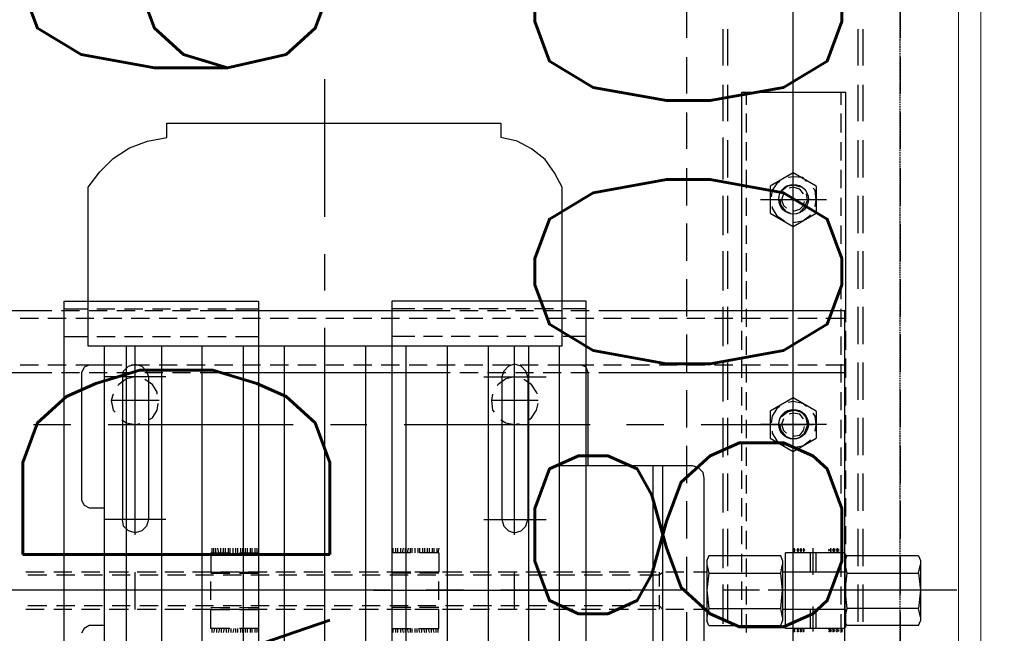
# Model space of a CAD drawing. Header units: millimetres. Extents: x -1574 to 74790, y -2818 to 13830.
# Tile 68 of 92: x 15117 to 15438, y 8076 to 8276. Entities that reach past the tile are written whole.
import ezdxf

# ---------------------------------------------------------------- set-up
doc = ezdxf.new("R2010")
doc.units = ezdxf.units.MM
doc.header["$MEASUREMENT"] = 0
doc.linetypes.add('DASHED', pattern=[0.75, 0.5, -0.25])
doc.layers.get('0').update_dxf_attribs({"lineweight": 5})
for name, color, linetype, lineweight, true_color in [('A-CEILING-01', 7, 'Continuous', 5, 0xd56ca8), ('A-CEILING-05', 7, 'Continuous', 5, 0x139b48), ('ACMV-FA-DUCT', 150, 'Continuous', 20, 0x007fff), ('RCP LAYOUT', 9, 'Continuous', 13, 0x808080)]:
    doc.layers.add(name, color=color, linetype=linetype, lineweight=lineweight, true_color=true_color)
doc.layers.add('ACMV-DUCT-THERMAL-EXT-INS', color=9, linetype='DASHED', true_color=0x808080)
doc.layers.add('ACMV-EQP-CHW', color=30, linetype='Continuous', true_color=0xff7f00)
doc.layers.add('ACMV-FA-DUCT-TEXT', color=7, linetype='Continuous')
doc.styles.get("Standard").update_dxf_attribs({"font": 'romans.shx'})

# ---------------------------------------------------------------- blocks, each defined once
blk = doc.blocks.new('XR-CP-DS')
at = {"layer": 'A-CEILING-01', "true_color": 0x808080}
h = blk.add_hatch(dxfattribs=at)
h.set_pattern_fill('ANSI37', color=8, scale=2000)
edge = h.paths.add_edge_path()
edge.add_line((17350, 13380), (12020, 13380))
edge.add_line((12020, 13380), (12020, 13280))
edge.add_line((12020, 13280), (11820, 13280))
edge.add_line((11820, 13280), (11820, 13380))
edge.add_line((11820, 13380), (6090, 13380))
edge.add_line((6090, 13380), (6090, 13280))
edge.add_line((6090, 13280), (5890, 13280))
edge.add_line((5890, 13280), (5890, 13380))
edge.add_line((5890, 13380), (350, 13380))
edge.add_line((350, 13380), (200, 13380))
edge.add_line((200, 13380), (200, 4520))
edge.add_line((200, 4520), (650, 4520))
edge.add_line((650, 4520), (650, 4220))
edge.add_line((650, 4220), (200, 4220))
edge.add_line((200, 4220), (200, 3270))
edge.add_line((200, 3270), (3945, 3270))
edge.add_line((3945, 3270), (3945, 3920))
edge.add_line((3945, 3920), (6135, 3920))
edge.add_line((6135, 3920), (6135, 3270))
edge.add_line((6135, 3270), (9805, 3270))
edge.add_line((9805, 3270), (9805, 3070))
edge.add_line((9805, 3070), (10125.7, 3070))
edge.add_line((10125.7, 3070), (10125.7, 3423))
edge.add_line((10125.7, 3423), (11242.06, 4539.36))
edge.add_line((11242.06, 4539.36), (10770.13, 5011.3))
edge.add_line((10770.13, 5011.3), (11904.42, 6145.58))
edge.add_line((11904.42, 6145.58), (14298.83, 8540))
edge.add_line((14298.83, 8540), (14450, 8540))
edge.add_line((14450, 8540), (14450, 9620))
edge.add_line((14450, 9620), (14450, 12330))
edge.add_arc((15200, 12330), 750, 90, 180, ccw=False)
edge.add_line((15200, 13080), (17350, 13080))
edge.add_line((17350, 13080), (17350, 13380))
h.paths.add_polyline_path([(5890.13, 11294.23), (6090.12, 11294.23), (6090.12, 11094.22), (5890.13, 11094.22)], flags=16)
h.paths.add_polyline_path([(5890.13, 9330), (6090.12, 9330), (6090.12, 9129.99), (5890.13, 9129.99)], flags=16)
h.paths.add_polyline_path([(5890, 8418.41), (6090, 8418.41), (6090, 8218.41), (5890, 8218.41)], flags=16)
h.paths.add_polyline_path([(5890, 6030), (6090, 6030), (6090, 5829.99), (5890, 5829.99)], flags=16)
h.paths.add_polyline_path([(11820, 8418.41), (12020, 8418.41), (12020, 8218.41), (11820, 8218.41)], flags=16)
h.paths.add_polyline_path([(11820, 9330), (12020, 9330), (12020, 9129.99), (11820, 9129.99)], flags=16)
h.paths.add_polyline_path([(11820.13, 11294.23), (12020.12, 11294.23), (12020.12, 11094.22), (11820.13, 11094.22)], flags=16)
at = {"layer": 'A-CEILING-05', "color": 8, "linetype": 'Continuous', "true_color": 0x808080}
blk.add_line((15430, 3520), (15430, 9520), dxfattribs=at)
blk = doc.blocks.new('A$C5c7590bd')
at = {"layer": 'ACMV-DUCT-THERMAL-EXT-INS'}
blk.add_lwpolyline([(-3336.23, 1998.53), (-3361.26, 2449.09), (-3360.29, 2696.28), (-3360.29, 2883.47, -0.413414), (-2441.32, 3802.46), (203.74, 3806.26), (203.77, 9539), (841.77, 9539), (841.74, 3168.31), (-2441.28, 3164.46, 0.414227), (-2722.29, 2883.46), (-2722.29, 2446.78), (-2747.32, 1995.8)], format="xyb", dxfattribs=at)
at = {"layer": 'ACMV-FA-DUCT'}
blk.add_lwpolyline([(222.77, 9520), (822.77, 9520), (822.74, 7543.72), (222.74, 7543.72)], close=True, dxfattribs=at)
at = {"layer": 'ACMV-FA-DUCT-TEXT', "insert": (51.43, 8320), "char_height": 100, "attachment_point": 5, "rotation": 90}
blk.add_mtext_dynamic_manual_height_columns('{\\Fromans|c0;MUAD 600x200\\P1800 CFM}', width=1738.5556, gutter_width=1, heights=[389.51], dxfattribs=at)
blk = doc.blocks.new('AHU-5 TR-CARRIER')
at = {"layer": 'ACMV-EQP-CHW'}
for points in [[(336.16, 469.3), (336.16, 417.22)], [(324.93, 456.83), (326.49, 457.45)], [(324.93, 456.83), (324.93, 433.44)], [(326.49, 457.45), (346.13, 457.45)], [(330.55, 456.83), (327.73, 457.45)], [(327.74, 432.82), (330.55, 433.44), (330.55, 456.83), (336.16, 457.45), (342.08, 456.83), (342.08, 433.44)], [(344.89, 457.45), (342.08, 456.83)], [(347.7, 456.83), (346.13, 457.45)], [(347.7, 456.83), (347.7, 433.44)], [(156.24, 450.9), (144.38, 450.9)], [(174.33, 450.9), (162.47, 450.9)], [(192.41, 450.9), (180.55, 450.9)], [(210.81, 450.9), (198.65, 450.9)], [(228.89, 450.9), (216.73, 450.9)], [(246.97, 450.9), (234.81, 450.9)], [(265.06, 450.9), (252.9, 450.9)], [(283.14, 450.9), (270.98, 450.9)], [(301.23, 450.9), (289.07, 450.9)], [(319.32, 450.9), (307.15, 450.9)], [(337.41, 450.9), (325.25, 450.9)], [(355.49, 450.9), (343.33, 450.9)], [(165.28, 438.74), (153.43, 438.74)], [(165.28, 437.18), (153.43, 437.18)], [(183.36, 438.74), (171.51, 438.74)], [(183.36, 437.18), (171.51, 437.18)], [(201.76, 438.74), (189.6, 438.74)], [(201.76, 437.18), (189.6, 437.18)], [(219.84, 438.74), (207.69, 438.74)], [(219.84, 437.18), (207.69, 437.18)], [(237.93, 438.74), (225.76, 438.74)], [(237.93, 437.18), (225.76, 437.18)], [(256.01, 438.74), (243.86, 438.74)], [(256.01, 437.18), (243.86, 437.18)], [(274.11, 438.74), (261.94, 438.74)], [(274.11, 437.18), (261.94, 437.18)], [(292.19, 438.74), (280.03, 438.74)], [(292.19, 437.18), (280.03, 437.18)], [(310.28, 438.74), (298.11, 438.74)], [(310.28, 437.18), (298.11, 437.18)], [(328.36, 438.74), (316.2, 438.74)], [(328.36, 437.18), (316.2, 437.18)], [(346.45, 438.74), (334.29, 438.74)], [(346.45, 437.18), (334.29, 437.18)], [(336.16, 436.56), (336.16, 407.87)], [(174.01, 433.13), (174.01, 399.13), (245.11, 399.13)], [(245.11, 433.13), (174.01, 433.13)], [(248.84, 433.13), (245.1, 433.13)], [(245.11, 432.82), (245.11, 360.16)], [(427.52, 352.68), (427.52, 360.16), (427.52, 432.82), (245.11, 432.82)], [(247.6, 432.82), (247.6, 426.58)], [(257.89, 433.13), (251.66, 433.13)], [(266.93, 433.13), (260.7, 433.13)], [(262.88, 432.82), (262.88, 426.58)], [(265.38, 432.82), (265.38, 360.16)], [(275.98, 433.13), (270.06, 433.13)], [(285.02, 433.13), (279.09, 433.13)], [(294.06, 433.13), (288.14, 433.13)], [(303.1, 433.13), (297.17, 433.13)], [(312.15, 433.13), (306.22, 433.13)], [(321.18, 433.13), (315.26, 433.13)], [(323.99, 432.82), (323.99, 413.48)], [(330.23, 433.13), (324.31, 433.13)], [(324.93, 433.44), (326.49, 432.82)], [(326.49, 432.82), (346.13, 432.82)], [(330.23, 432.82), (330.23, 413.48)], [(330.23, 432.82), (330.23, 412.55)], [(330.55, 433.44), (336.16, 432.82), (342.08, 433.44), (344.89, 432.82)], [(339.28, 433.13), (333.36, 433.13)], [(348.31, 433.13), (342.39, 433.13)], [(342.39, 432.82), (342.39, 413.48)], [(342.39, 432.82), (342.39, 412.55)], [(347.7, 433.44), (346.13, 432.82)], [(348.63, 432.82), (348.63, 413.48)], [(178.06, 431.57), (174.01, 431.57)], [(187.11, 431.57), (180.87, 431.57)], [(196.15, 431.57), (190.22, 431.57)], [(205.18, 431.57), (199.26, 431.57)], [(214.23, 431.57), (208.31, 431.57)], [(223.28, 431.57), (217.35, 431.57)], [(232.32, 431.57), (226.39, 431.57)], [(241.36, 431.57), (235.44, 431.57)], [(250.4, 431.57), (244.48, 431.57)], [(259.45, 431.57), (253.52, 431.57)], [(268.48, 431.57), (262.56, 431.57)], [(277.54, 431.57), (271.61, 431.57)], [(286.58, 431.57), (280.64, 431.57)], [(295.62, 431.57), (289.7, 431.57)], [(304.66, 431.57), (298.73, 431.57)], [(313.7, 431.57), (307.78, 431.57)], [(322.75, 431.57), (316.83, 431.57)], [(322.44, 431.88), (323.68, 431.88)], [(322.44, 430.32), (323.68, 430.32)], [(322.75, 432.19), (323.38, 431.57)], [(322.75, 431.57), (323.38, 432.19)], [(322.75, 430.94), (323.38, 430.01)], [(322.75, 430.01), (323.38, 430.94)], [(322.75, 429.7), (323.38, 428.76)], [(322.75, 428.76), (323.38, 429.7)], [(331.79, 431.57), (325.86, 431.57)], [(340.84, 431.57), (334.9, 431.57)], [(349.88, 431.57), (343.95, 431.57)], [(349.87, 431.88), (348.63, 431.88)], [(349.87, 430.32), (348.63, 430.32)], [(349.56, 432.19), (348.94, 431.57)], [(349.56, 431.57), (348.94, 432.19)], [(349.56, 430.94), (348.94, 430.01)], [(349.56, 430.01), (348.94, 430.94)], [(349.56, 429.7), (348.94, 428.76)], [(349.56, 428.76), (348.94, 429.7)], [(208.94, 426.89), (208.94, 405.37)], [(282.22, 426.89), (282.22, 405.38)], [(322.44, 429.08), (323.68, 429.08)], [(322.44, 428.14), (323.68, 428.14)], [(322.75, 428.45), (323.38, 427.52)], [(322.75, 427.52), (323.38, 428.45)], [(349.87, 429.08), (348.63, 429.08)], [(349.87, 428.14), (348.63, 428.14)], [(349.56, 428.45), (348.94, 427.52)], [(349.56, 427.52), (348.94, 428.45)], [(204.57, 423.46), (200.2, 415.97), (204.57, 408.5)], [(204.57, 423.46), (213.3, 423.46)], [(211.12, 423.15), (208.94, 423.46), (205.81, 423.15), (205.18, 422.53)], [(213.29, 408.5), (217.66, 415.97), (213.29, 423.46)], [(247.6, 423.77), (247.6, 417.53)], [(262.88, 423.77), (262.88, 417.53)], [(277.85, 423.46), (273.49, 415.97), (277.85, 408.5)], [(277.85, 423.46), (286.58, 423.46)], [(284.39, 423.15), (282.22, 423.46), (279.41, 423.15), (278.48, 422.53)], [(286.58, 408.5), (290.95, 415.97), (286.58, 423.46)], [(330.23, 423.46), (323.99, 423.46)], [(348.63, 423.46), (342.39, 423.46)], [(203.01, 420.34), (201.76, 419.1), (201.45, 415.97), (201.76, 414.42)], [(212.99, 418.16), (211.43, 419.72), (209.25, 420.66), (207.07, 420.34)], [(216.42, 416.29), (216.42, 415.97), (215.79, 419.1), (214.23, 421.28), (213.93, 421.59)], [(276.29, 420.34), (275.35, 419.1), (274.72, 415.97), (275.04, 414.42)], [(286.26, 418.16), (285.02, 419.72), (282.53, 420.66), (280.34, 420.34)], [(282.22, 386.04), (282.22, 422.52)], [(289.69, 416.29), (289.69, 415.97), (289.07, 419.1), (287.51, 421.28), (287.2, 421.59)], [(331.17, 422.53), (322.44, 422.53)], [(330.23, 421.59), (323.99, 421.59)], [(349.56, 422.52), (341.45, 422.52)], [(348.63, 421.59), (342.39, 421.59)], [(204.88, 418.47), (204.25, 416.29), (204.57, 414.1), (206.13, 412.23)], [(207.06, 419.41), (205.51, 418.15), (204.88, 415.97), (205.18, 414.73)], [(212.68, 416.29), (212.68, 415.97), (212.04, 418.16), (210.81, 419.41), (209.55, 419.72)], [(278.16, 418.47), (277.53, 416.29), (278.16, 414.1), (279.72, 412.23)], [(280.34, 419.41), (278.78, 418.15), (278.48, 415.97), (278.78, 414.73)], [(285.95, 416.29), (285.95, 415.97), (285.65, 418.16), (284.09, 419.41), (282.83, 419.72)], [(322.44, 419.41), (323.68, 419.41)], [(322.44, 418.47), (323.68, 418.47)], [(322.44, 417.53), (323.68, 417.53)], [(322.75, 419.72), (323.38, 419.1)], [(322.75, 419.1), (323.38, 419.72)], [(322.75, 418.78), (323.38, 418.16)], [(322.75, 418.16), (323.38, 418.78)], [(322.75, 417.85), (323.38, 417.22)], [(322.75, 417.22), (323.38, 417.85)], [(349.87, 419.41), (348.63, 419.41)], [(349.87, 418.47), (348.63, 418.47)], [(349.87, 417.53), (348.63, 417.53)], [(349.56, 419.72), (348.94, 419.1)], [(349.56, 419.1), (348.94, 419.72)], [(349.56, 418.78), (348.94, 418.16)], [(349.56, 418.16), (348.94, 418.78)], [(349.56, 417.85), (348.94, 417.22)], [(349.56, 417.22), (348.94, 417.85)], [(171.51, 415.97), (111.02, 415.97)], [(229.52, 415.97), (164.96, 415.97)], [(195.53, 415.97), (183.36, 415.97)], [(207.06, 412.85), (208.94, 412.23), (210.81, 412.85), (211.74, 413.79)], [(267.86, 415.97), (207.69, 415.97)], [(208.94, 411.61), (210.8, 411.93), (212.68, 413.48), (213.29, 415.05)], [(253.52, 415.97), (241.68, 415.97)], [(247.6, 414.42), (247.6, 408.49)], [(262.88, 414.42), (262.88, 408.49)], [(326.18, 415.97), (265.69, 415.97)], [(318.07, 415.97), (275.98, 415.97)], [(292.19, 415.97), (280.03, 415.97)], [(280.34, 412.85), (282.22, 412.23), (284.09, 412.85), (285.02, 413.79)], [(282.53, 411.61), (284.09, 411.93), (285.95, 413.48), (286.58, 415.05)], [(364.54, 415.97), (304.04, 415.97)], [(322.44, 416.29), (323.68, 416.29)], [(322.75, 416.6), (323.38, 415.97)], [(322.75, 415.97), (323.38, 416.6)], [(342.39, 415.97), (330.23, 415.97)], [(350.19, 415.97), (338.03, 415.97)], [(349.87, 416.29), (348.63, 416.29)], [(349.56, 416.6), (348.94, 415.97)], [(349.56, 415.97), (348.94, 416.6)], [(203.01, 411.61), (203.63, 410.68), (205.81, 409.12), (208, 408.81)], [(211.12, 409.12), (211.74, 409.12), (214.23, 410.68), (215.79, 413.17)], [(276.29, 411.61), (276.91, 410.68), (279.41, 409.12), (281.59, 408.81)], [(284.39, 409.12), (285.02, 409.12), (287.51, 410.68), (289.07, 413.17)], [(348.63, 413.48), (323.99, 413.48)], [(326.49, 412.55), (324.93, 411.93), (324.93, 388.53), (326.49, 387.92)], [(326.49, 412.55), (346.13, 412.55)], [(327.74, 387.92), (330.55, 388.53), (330.55, 411.93), (327.74, 412.55)], [(330.23, 412.55), (342.39, 412.55)], [(342.08, 411.93), (336.16, 412.55), (330.55, 411.93)], [(344.89, 412.55), (342.08, 411.93)], [(342.08, 388.53), (342.08, 411.93)], [(347.7, 411.93), (346.14, 412.55)], [(347.7, 388.53), (347.7, 411.93)], [(204.57, 408.5), (213.3, 408.5)], [(277.85, 408.5), (286.58, 408.5)], [(247.6, 405.37), (247.6, 399.45)], [(262.88, 405.37), (262.88, 399.45)], [(336.16, 405.06), (336.16, 393.21)], [(174.01, 400.7), (178.06, 400.7)], [(180.87, 400.7), (187.11, 400.7)], [(190.22, 400.7), (196.15, 400.7)], [(199.26, 400.7), (205.18, 400.7)], [(208.31, 400.7), (214.23, 400.7)], [(217.35, 400.7), (223.28, 400.7)], [(226.39, 400.7), (232.32, 400.7)], [(235.44, 400.7), (241.36, 400.7)], [(244.48, 400.7), (250.4, 400.7)], [(253.52, 400.7), (259.45, 400.7)], [(262.56, 400.7), (268.49, 400.7)], [(271.61, 400.7), (277.53, 400.7)], [(280.65, 400.7), (286.58, 400.7)], [(289.7, 400.7), (295.62, 400.7)], [(298.73, 400.7), (304.66, 400.7)], [(307.78, 400.7), (313.7, 400.7)], [(316.83, 400.7), (322.75, 400.7)], [(325.86, 400.7), (331.8, 400.7)], [(334.91, 400.7), (340.84, 400.7)], [(343.95, 400.7), (349.88, 400.7)], [(245.11, 399.13), (248.85, 399.13)], [(251.66, 399.13), (257.89, 399.13)], [(260.7, 399.13), (266.93, 399.13)], [(270.06, 399.13), (275.98, 399.13)], [(279.09, 399.13), (285.02, 399.13)], [(288.14, 399.13), (294.06, 399.13)], [(297.17, 399.13), (303.1, 399.13)], [(306.22, 399.13), (312.15, 399.13)], [(315.26, 399.13), (321.18, 399.13)], [(324.31, 399.13), (330.23, 399.13)], [(333.36, 399.13), (339.28, 399.13)], [(342.39, 399.13), (348.31, 399.13)], [(165.28, 394.77), (153.43, 394.77)], [(183.36, 394.77), (171.51, 394.77)], [(201.76, 394.77), (189.6, 394.77)], [(219.84, 394.77), (207.69, 394.77)], [(237.93, 394.77), (225.76, 394.77)], [(256.01, 394.77), (243.86, 394.77)], [(247.6, 396.33), (247.6, 390.41)], [(274.11, 394.77), (261.94, 394.77)], [(262.88, 396.33), (262.88, 390.41)], [(292.19, 394.77), (280.03, 394.77)], [(310.28, 394.77), (298.11, 394.77)], [(328.36, 394.77), (316.2, 394.77)], [(346.45, 394.77), (334.29, 394.77)], [(165.28, 393.21), (153.43, 393.21)], [(183.36, 393.21), (171.51, 393.21)], [(202.38, 393.21), (188.67, 393.21)], [(201.76, 393.21), (189.6, 393.21)], [(219.84, 393.21), (207.69, 393.21)], [(220.48, 393.21), (208.31, 393.21)], [(237.93, 393.21), (225.76, 393.21)], [(238.56, 393.21), (226.71, 393.21)], [(256.01, 393.21), (243.86, 393.21)], [(256.64, 393.21), (244.79, 393.21)], [(274.11, 393.21), (261.94, 393.21)], [(274.72, 393.21), (262.88, 393.21)], [(292.19, 393.21), (280.03, 393.21)], [(292.81, 393.21), (280.96, 393.21)], [(310.28, 393.21), (298.11, 393.21)], [(310.89, 393.21), (299.05, 393.21)], [(328.36, 393.21), (316.2, 393.21)], [(328.99, 393.21), (317.13, 393.21)], [(346.45, 393.21), (334.29, 393.21)], [(347.07, 393.21), (335.23, 393.21)], [(326.49, 387.92), (346.13, 387.92)], [(330.23, 387.92), (330.23, 383.54)], [(330.55, 388.53), (336.16, 387.92), (342.08, 388.53), (344.89, 387.92)], [(342.39, 387.92), (342.39, 383.54)], [(347.7, 388.53), (346.13, 387.92)], [(247.6, 387.28), (247.6, 381.37)], [(262.88, 387.28), (262.88, 381.37)], [(299.67, 386.98), (297.81, 386.67), (296.23, 385.1), (295.62, 383.23)], [(357.35, 386.98), (299.67, 386.98)], [(295.62, 383.23), (295.62, 339.89)], [(156.24, 381.37), (144.38, 381.37)], [(174.33, 381.37), (162.47, 381.37)], [(192.41, 381.37), (180.55, 381.37)], [(210.81, 381.37), (198.65, 381.37)], [(228.89, 381.37), (216.73, 381.37)], [(246.97, 381.37), (234.81, 381.37)], [(265.06, 381.37), (252.9, 381.37)], [(283.14, 381.37), (270.98, 381.37)], [(301.23, 381.37), (289.07, 381.37)], [(319.33, 381.37), (307.16, 381.37)], [(337.41, 381.37), (325.25, 381.37)], [(330.23, 380.43), (330.23, 374.5)], [(336.16, 381.06), (336.16, 320.86)], [(342.39, 380.43), (342.39, 374.5)], [(355.49, 381.37), (343.33, 381.37)], [(247.6, 378.25), (247.6, 372.32)], [(262.88, 378.25), (262.88, 372.32)], [(282.22, 361.71), (282.22, 373.88)], [(361.41, 373.57), (295.62, 373.57)], [(331.17, 372.32), (330.23, 373.58)], [(330.23, 372.32), (334.9, 372.32)], [(331.17, 366.08), (331.17, 372.32)], [(337.72, 372.32), (342.39, 372.32)], [(341.15, 372.32), (342.39, 373.58)], [(341.15, 366.08), (341.15, 372.32)], [(247.6, 369.2), (247.6, 363.28)], [(262.88, 369.2), (262.88, 363.28)], [(361.41, 370.45), (295.62, 370.45)], [(330.23, 371.39), (330.23, 365.46)], [(342.39, 371.39), (342.39, 365.46)], [(330.23, 362.35), (330.23, 356.1)], [(331.17, 357.05), (331.17, 362.97)], [(336.16, 279.4), (336.16, 363.28)], [(341.15, 357.05), (341.15, 362.97)], [(342.39, 362.35), (342.39, 356.1)], [(245.11, 360.16), (245.11, 352.68)], [(247.6, 360.16), (247.6, 354.23)], [(262.88, 360.16), (262.88, 354.23)], [(265.38, 360.16), (265.38, 352.68)], [(330.23, 353.3), (330.23, 347.06)], [(331.17, 348), (331.17, 353.92)], [(341.15, 348), (341.15, 353.92)], [(342.39, 353.3), (342.39, 347.06)], [(245.11, 349.56), (245.11, 343.64)], [(247.6, 351.12), (247.6, 345.19)], [(262.88, 351.12), (262.88, 345.19)], [(265.38, 349.56), (265.38, 343.64)], [(282.22, 289.38), (282.22, 349.87)], [(241.98, 285.32), (430.64, 285.32), (430.64, 348.62), (241.98, 348.62)], [(241.99, 348.62), (241.99, 285.31)], [(244.48, 348.62), (244.48, 341.14)], [(253.52, 348.62), (253.52, 341.14)], [(265.38, 349.25), (263.5, 348.62), (262.88, 347.06)], [(262.88, 347.06), (262.88, 339.89)], [(295.62, 349.25), (265.38, 349.25)], [(330.23, 344.26), (330.23, 338.02)], [(331.17, 338.96), (331.17, 344.88)], [(341.15, 338.95), (341.15, 344.88)], [(342.39, 344.26), (342.39, 338.02)], [(204.88, 340.83), (200.2, 338.33), (195.84, 335.21), (192.41, 330.85), (189.91, 326.17), (188.67, 320.87)], [(256.64, 340.83), (204.88, 340.83)], [(245.11, 340.51), (245.11, 334.59)], [(247.6, 342.08), (247.6, 336.15)], [(256.64, 340.83), (256.64, 186.47)], [(403.83, 339.89), (256.64, 339.89)], [(262.88, 342.08), (262.88, 336.15)], [(265.38, 340.51), (265.38, 334.59)], [(244.48, 338.02), (244.48, 331.78)], [(253.52, 338.02), (253.52, 331.78)], [(266.63, 315.26), (266.63, 335.53)], [(313.08, 315.26), (313.08, 335.53)], [(330.23, 335.22), (330.23, 328.98)], [(331.17, 329.91), (331.17, 335.84)], [(341.15, 329.92), (341.15, 335.84)], [(342.39, 335.22), (342.39, 328.98)], [(245.11, 331.47), (245.11, 325.55)], [(247.6, 333.03), (247.6, 327.11)], [(262.88, 333.03), (262.88, 327.11)], [(265.38, 331.47), (265.38, 325.55)], [(272.24, 332.72), (271.61, 332.41), (269.11, 330.85), (267.56, 328.36)], [(274.41, 333.03), (274.41, 317.76)], [(280.65, 329.91), (280.03, 330.85), (277.53, 332.41), (275.35, 333.03)], [(244.48, 328.98), (244.48, 322.74)], [(253.52, 328.98), (253.52, 322.74)], [(398.53, 329.91), (256.64, 329.91)], [(266.63, 329.6), (264.75, 328.98), (263.19, 327.41), (262.56, 325.23), (263.19, 323.37), (264.75, 321.8), (266.63, 321.18)], [(266.63, 329.6), (313.08, 329.6)], [(313.08, 321.18), (315.26, 321.8), (316.83, 323.37), (317.44, 325.23), (316.83, 327.42), (315.26, 328.98), (313.08, 329.6)], [(247.6, 323.99), (247.6, 318.06)], [(318.07, 325.24), (256.64, 325.24)], [(262.88, 323.99), (262.88, 318.06)], [(266.63, 325.24), (266.63, 325.55)], [(282.22, 325.24), (266.63, 325.24), (267.25, 322.43), (269.11, 319.94), (269.42, 319.62)], [(280.65, 320.86), (281.59, 322.43), (282.22, 325.23), (281.9, 326.79)], [(330.23, 326.17), (330.23, 319.94)], [(342.39, 325.24), (330.23, 325.24)], [(331.17, 320.87), (331.17, 326.79)], [(341.15, 320.87), (341.15, 326.79)], [(342.39, 326.17), (342.39, 319.94)], [(204.88, 186.47), (199.89, 190.22), (195.53, 194.58), (192.09, 199.88), (189.91, 205.81), (188.67, 212.04), (183.99, 212.04), (183.99, 320.86), (188.67, 320.86)], [(245.11, 322.43), (245.11, 316.5)], [(265.38, 322.43), (265.38, 316.5)], [(266.63, 321.18), (313.08, 321.18)], [(244.48, 319.93), (244.48, 313.7)], [(253.52, 319.93), (253.52, 313.7)], [(272.24, 318.06), (274.41, 317.76), (277.54, 318.06), (278.16, 318.68)], [(331.17, 311.83), (331.17, 317.76)], [(341.15, 311.83), (341.15, 317.76)], [(247.6, 314.94), (247.6, 309.02)], [(398.53, 316.82), (256.64, 316.82)], [(262.88, 314.94), (262.88, 309.02)], [(330.23, 317.13), (330.23, 310.89)], [(342.39, 317.13), (342.39, 310.89)], [(245.11, 313.39), (245.11, 307.46)], [(265.38, 313.39), (265.38, 307.46)], [(244.48, 310.89), (244.48, 304.65)], [(253.52, 310.89), (253.52, 304.65)], [(330.23, 308.09), (330.23, 301.85)], [(331.17, 302.78), (331.17, 308.71)], [(336.16, 308.71), (336.16, 296.54)], [(341.15, 302.78), (341.15, 308.71)], [(342.39, 308.09), (342.39, 301.85)], [(247.6, 305.9), (247.6, 299.98)], [(262.88, 305.9), (262.88, 299.98)], [(244.48, 301.85), (244.48, 295.62)], [(245.11, 304.35), (245.11, 230.44)], [(253.52, 301.85), (253.52, 295.61)], [(398.53, 303.41), (256.64, 303.41)], [(265.38, 304.35), (265.38, 230.44)], [(322.44, 300.6), (324, 300.29)], [(322.44, 299.98), (324, 299.98)], [(322.44, 299.04), (324, 299.04)], [(322.44, 298.42), (324, 298.42)], [(323.99, 300.6), (330.23, 300.6), (330.23, 294.36)], [(324, 300.6), (324, 294.36)], [(330.23, 299.04), (330.23, 292.81)], [(330.55, 300.6), (330.55, 294.36)], [(331.17, 293.74), (331.17, 299.67)], [(339.28, 300.6), (333.36, 300.6)], [(341.15, 293.75), (341.15, 299.67)], [(341.77, 300.6), (341.77, 294.36)], [(342.39, 300.6), (342.39, 294.36)], [(348.63, 300.6), (342.39, 300.6)], [(342.39, 299.04), (342.39, 292.81)], [(348.63, 294.36), (348.63, 300.6)], [(348.63, 300.29), (349.88, 300.29)], [(348.63, 299.67), (349.88, 299.67)], [(348.63, 298.73), (349.88, 299.04)], [(247.6, 296.86), (247.6, 290.93)], [(262.88, 296.86), (262.88, 290.93)], [(322.44, 297.48), (324, 297.48)], [(322.44, 296.86), (324, 296.86)], [(322.44, 295.93), (324, 295.93)], [(322.44, 295.3), (324, 295.3)], [(336.16, 281.27), (336.16, 296.86)], [(348.63, 298.1), (349.88, 298.1)], [(348.63, 297.17), (349.88, 297.48)], [(348.63, 296.54), (349.88, 296.54)], [(348.63, 295.61), (349.88, 295.93)], [(348.63, 294.99), (349.88, 294.99)], [(244.48, 292.81), (244.48, 285.31)], [(253.52, 292.81), (253.52, 285.31)], [(322.44, 294.36), (324, 294.36)], [(322.44, 293.75), (324, 293.75)], [(322.44, 292.8), (324, 292.8)], [(322.44, 291.87), (324, 291.87)], [(348.63, 294.06), (349.88, 294.36)], [(348.63, 293.43), (349.88, 293.43)], [(348.63, 292.8), (349.88, 292.8)], [(348.63, 291.87), (349.88, 291.87)], [(398.53, 290), (256.64, 290)], [(322.44, 291.25), (324, 291.25)], [(322.44, 290.62), (324, 290.31)], [(322.44, 289.69), (324, 289.69)], [(322.44, 289.06), (324, 288.75)], [(324, 291.56), (324, 285.31)], [(330.23, 291.56), (330.23, 285.31)], [(330.23, 290), (330.23, 283.76)], [(330.55, 291.56), (330.55, 285.31)], [(331.17, 284.7), (331.17, 290.62)], [(341.15, 284.7), (341.15, 290.62)], [(341.77, 291.56), (341.77, 285.31)], [(342.39, 291.56), (342.39, 285.31)], [(342.39, 290), (342.39, 283.76)], [(348.63, 285.32), (348.63, 291.56)], [(348.63, 291.25), (349.88, 291.25)], [(348.63, 290.31), (349.88, 290.62)], [(348.63, 289.69), (349.88, 289.69)], [(348.63, 288.75), (349.88, 289.06)], [(247.6, 287.82), (247.6, 281.89)], [(262.88, 287.82), (262.88, 281.89)], [(322.44, 288.13), (324, 288.13)], [(322.44, 287.19), (324, 287.19)], [(322.44, 286.58), (324, 286.58)], [(322.44, 285.64), (324, 285.64)], [(324, 285.32), (330.23, 285.32)], [(333.35, 285.32), (339.28, 285.32)], [(342.39, 285.32), (348.63, 285.32)], [(348.63, 288.13), (349.88, 288.13)], [(348.63, 287.19), (349.88, 287.19)], [(348.63, 286.58), (349.88, 286.58)], [(348.63, 285.64), (349.88, 285.64)], [(336.16, 284.7), (336.16, 224.21)], [(330.23, 280.96), (330.23, 274.72)], [(331.17, 275.66), (331.17, 281.58)], [(341.15, 275.66), (341.15, 281.58)], [(342.39, 280.96), (342.39, 274.72)], [(247.6, 278.78), (247.6, 272.86)], [(398.53, 276.9), (256.64, 276.9)], [(262.88, 278.78), (262.88, 272.86)], [(282.22, 265.36), (282.22, 277.22)], [(331.17, 266.61), (331.17, 272.53)], [(341.15, 266.61), (341.15, 272.53)], [(247.6, 269.73), (247.6, 263.81)], [(262.88, 269.73), (262.88, 263.81)], [(330.23, 271.91), (330.23, 265.68)], [(342.39, 271.91), (342.39, 265.68)], [(214.54, 263.49), (169.64, 263.49)], [(238.56, 263.49), (226.71, 263.49)], [(310.89, 263.49), (250.72, 263.49)], [(398.53, 263.49), (256.64, 263.49)], [(335.23, 263.49), (323.05, 263.49)], [(330.23, 262.87), (330.23, 256.64)], [(331.17, 257.57), (331.17, 263.49)], [(341.15, 257.57), (341.15, 263.49)], [(342.39, 262.87), (342.39, 256.64)], [(407.57, 263.49), (347.08, 263.49)], [(247.6, 260.69), (247.6, 254.76)], [(262.88, 260.69), (262.88, 254.76)], [(330.23, 253.83), (330.23, 247.59)], [(331.17, 248.53), (331.17, 254.45)], [(341.15, 248.53), (341.15, 254.45)], [(342.39, 253.83), (342.39, 247.59)], [(247.6, 251.64), (247.6, 245.72)], [(398.53, 250.39), (256.64, 250.39)], [(262.88, 251.64), (262.88, 245.72)], [(282.22, 193.02), (282.22, 253.21)], [(336.16, 247.9), (336.16, 164.02)], [(330.23, 244.78), (330.23, 238.55)], [(331.17, 239.48), (331.17, 245.41)], [(336.16, 245.72), (336.16, 230.44)], [(341.15, 239.48), (341.15, 245.41)], [(342.39, 244.78), (342.39, 238.55)], [(241.98, 241.98), (430.64, 241.98), (430.64, 178.68), (241.98, 178.68)], [(241.99, 178.69), (241.99, 241.98)], [(244.48, 234.49), (244.48, 241.98)], [(247.6, 242.61), (247.6, 236.68)], [(253.52, 234.49), (253.52, 241.98)], [(262.88, 242.61), (262.88, 236.68)], [(322.44, 241.35), (324, 241.35)], [(322.44, 240.73), (324, 240.73)], [(324, 241.98), (330.23, 241.98)], [(324, 235.74), (324, 241.98)], [(330.23, 235.74), (330.23, 241.98)], [(330.55, 235.74), (330.55, 241.98)], [(333.35, 241.98), (339.28, 241.98)], [(341.77, 235.74), (341.77, 241.98)], [(342.39, 241.98), (348.63, 241.98)], [(342.39, 235.74), (342.39, 241.98)], [(348.63, 241.98), (348.63, 235.74)], [(348.63, 241.35), (349.88, 241.35)], [(348.63, 240.73), (349.88, 240.73)], [(322.44, 239.8), (324, 239.8)], [(322.44, 239.17), (324, 239.17)], [(322.44, 238.24), (324, 238.24)], [(322.44, 237.61), (324, 237.61)], [(348.63, 239.8), (349.88, 239.8)], [(348.63, 239.17), (349.88, 239.17)], [(348.63, 238.24), (349.88, 238.24)], [(348.63, 237.61), (349.88, 237.61)], [(398.53, 236.99), (256.64, 236.99)], [(322.44, 236.68), (324, 236.68)], [(322.44, 236.05), (324, 236.05)], [(322.44, 235.12), (324, 235.12)], [(322.44, 234.49), (324, 234.49)], [(330.23, 235.74), (330.23, 229.51)], [(331.17, 230.44), (331.17, 236.36)], [(341.15, 230.44), (341.15, 236.36)], [(342.39, 235.74), (342.39, 229.51)], [(348.63, 236.68), (349.88, 236.68)], [(348.63, 236.05), (349.88, 236.05)], [(348.63, 235.12), (349.88, 235.12)], [(348.63, 234.49), (349.88, 234.49)], [(244.48, 225.44), (244.48, 231.38)], [(247.6, 233.56), (247.6, 227.64)], [(253.52, 225.44), (253.52, 231.38)], [(262.88, 233.56), (262.88, 227.64)], [(322.44, 233.56), (324, 233.56)], [(322.44, 232.63), (324, 232.63)], [(322.44, 232), (324, 232)], [(322.44, 231.06), (324, 231.06)], [(323.99, 226.39), (330.23, 226.39), (330.23, 232.62)], [(324, 226.39), (324, 232.62)], [(330.55, 226.39), (330.55, 232.62)], [(341.77, 226.39), (341.77, 232.62)], [(342.39, 226.39), (342.39, 232.62)], [(348.63, 233.87), (349.88, 233.56)], [(348.63, 232.94), (349.88, 232.94)], [(348.63, 232.62), (348.63, 226.39)], [(348.63, 232.31), (349.88, 232)], [(348.63, 231.38), (349.88, 231.38)], [(245.11, 230.44), (245.11, 222.95)], [(265.38, 230.44), (265.38, 222.95)], [(322.44, 230.44), (324, 230.44)], [(322.44, 229.51), (324, 229.51)], [(322.44, 228.57), (324, 228.88)], [(322.44, 227.94), (324, 227.94)], [(348.63, 230.75), (349.88, 230.44)], [(348.63, 229.82), (349.88, 229.82)], [(348.63, 229.19), (349.88, 228.88)], [(348.63, 228.26), (349.88, 228.26)], [(348.63, 227.64), (349.88, 227.33)], [(247.6, 224.52), (247.6, 218.59)], [(262.88, 224.52), (262.88, 218.59)], [(322.44, 227.33), (324, 227.33)], [(322.44, 226.69), (324, 226.69)], [(330.23, 226.7), (330.23, 220.46)], [(331.17, 221.4), (331.17, 227.33)], [(339.28, 226.39), (333.36, 226.39)], [(341.15, 221.4), (341.15, 227.33)], [(342.39, 226.7), (342.39, 220.46)], [(348.63, 226.39), (342.39, 226.39)], [(348.63, 226.69), (349.88, 226.69)], [(244.48, 216.41), (244.48, 222.33)], [(253.52, 216.41), (253.52, 222.33)], [(398.53, 223.58), (256.64, 223.58)], [(245.11, 219.84), (245.11, 213.92)], [(265.38, 219.84), (265.38, 213.92)], [(331.17, 212.35), (331.17, 218.28)], [(341.15, 212.36), (341.15, 218.28)], [(247.6, 215.47), (247.6, 209.55)], [(262.88, 215.47), (262.88, 209.55)], [(330.23, 217.66), (330.23, 211.42)], [(342.39, 217.66), (342.39, 211.42)], [(244.48, 207.37), (244.48, 213.29)], [(253.52, 207.37), (253.52, 213.29)], [(266.63, 211.73), (266.63, 191.77)], [(313.08, 211.73), (313.08, 191.77)], [(336.16, 212.04), (336.16, 200.19)], [(245.11, 210.79), (245.11, 204.87)], [(398.53, 210.49), (256.64, 210.49)], [(265.38, 210.79), (265.38, 204.87)], [(272.24, 208.93), (271.61, 208.93), (269.11, 207.37), (267.56, 204.87)], [(274.4, 209.55), (274.4, 193.96)], [(280.65, 206.12), (280.03, 207.37), (277.53, 208.93), (275.35, 209.24)], [(330.23, 208.61), (330.23, 202.38)], [(331.17, 203.31), (331.17, 209.24)], [(341.15, 203.31), (341.15, 209.24)], [(342.39, 208.61), (342.39, 202.38)], [(247.6, 206.43), (247.6, 200.51)], [(266.63, 197.7), (264.75, 198.01), (263.19, 199.57), (262.56, 201.76), (263.19, 203.94), (264.75, 205.49), (266.63, 206.12)], [(262.88, 206.43), (262.88, 200.51)], [(266.63, 206.12), (313.08, 206.12)], [(313.08, 206.12), (315.26, 205.49), (316.83, 203.94), (317.44, 201.76), (316.83, 199.57), (315.26, 198.01), (313.08, 197.7)], [(244.48, 198.32), (244.48, 204.24)], [(253.52, 198.32), (253.52, 204.24)], [(266.63, 202.07), (266.63, 201.76), (267.25, 198.94), (269.11, 196.46), (269.43, 196.14)], [(280.65, 197.39), (281.59, 198.94), (282.22, 201.75), (281.9, 203.31)], [(245.11, 201.76), (245.11, 195.83)], [(318.07, 201.76), (256.64, 201.76)], [(398.53, 198.94), (256.64, 198.94)], [(265.38, 201.76), (265.38, 195.83)], [(282.22, 201.76), (266.63, 201.76)], [(342.39, 201.75), (330.23, 201.75)], [(330.23, 199.57), (330.23, 193.33)], [(331.17, 194.27), (331.17, 200.19)], [(341.15, 194.26), (341.15, 200.19)], [(342.39, 199.57), (342.39, 193.33)], [(247.6, 197.39), (247.6, 191.46)], [(262.88, 197.39), (262.88, 191.46)], [(266.63, 197.7), (313.08, 197.7)], [(244.48, 189.28), (244.48, 195.2)], [(245.11, 192.71), (245.11, 186.78)], [(253.52, 189.28), (253.52, 195.21)], [(265.38, 192.71), (265.38, 186.78)], [(272.24, 194.58), (274.41, 193.96), (277.54, 194.58), (278.16, 195.21)], [(403.83, 191.77), (256.64, 191.77)], [(262.88, 191.77), (262.88, 186.78), (263.5, 185.22), (265.38, 184.29)], [(309.34, 186.79), (309.34, 191.78)], [(330.23, 190.22), (330.23, 184.29)], [(331.17, 185.22), (331.17, 191.15)], [(341.15, 185.22), (341.15, 191.15)], [(342.39, 190.22), (342.39, 184.29)], [(347.7, 191.77), (347.7, 186.78), (348.63, 185.22), (350.19, 184.29)], [(256.64, 186.47), (204.88, 186.47)], [(244.48, 178.68), (244.48, 186.17)], [(247.6, 188.35), (247.6, 182.42)], [(253.52, 178.68), (253.52, 186.16)], [(262.88, 188.35), (262.88, 182.42)], [(265.38, 184.29), (306.85, 184.29), (308.4, 185.22), (309.34, 186.79)], [(336.16, 188.03), (336.16, 135.96)], [(245.11, 183.67), (245.11, 177.74)], [(265.38, 183.67), (265.38, 177.74)], [(282.22, 168.7), (282.22, 180.86)], [(330.23, 181.17), (330.23, 175.25)], [(331.17, 176.18), (331.17, 182.11)], [(341.15, 176.19), (341.15, 182.11)], [(342.39, 181.17), (342.39, 175.25)], [(247.6, 179.3), (247.6, 173.37)], [(262.88, 179.3), (262.88, 173.37)], [(245.11, 174.62), (245.11, 109.76)], [(265.38, 174.62), (265.38, 109.76)], [(247.6, 170.26), (247.6, 164.34)], [(262.88, 170.26), (262.88, 164.34)], [(330.23, 172.13), (330.23, 166.21)], [(331.17, 166.83), (331.17, 173.06)], [(341.15, 166.82), (341.15, 173.06)], [(342.39, 172.13), (342.39, 166.21)]]:
    blk.add_lwpolyline(points, dxfattribs=at)
for centre, radius in [((208.79, 416.13), 4.82), ((282.07, 416.13), 4.82), ((282.21, 416.03), 4.73)]:
    blk.add_circle(centre, radius, dxfattribs=at)
blk = doc.blocks.new('A$C7e6e56f9')
at = {"layer": 'ACMV-EQP-CHW', "rotation": 270}
blk.add_blockref('AHU-5 TR-CARRIER', (-247.09, 8425.95), dxfattribs=at)

msp = doc.modelspace()

# ---------------------------------------------------------------- block references
for name in ['A$C7e6e56f9', 'A$C5c7590bd']:
    msp.add_blockref(name, (15200, 0))
at = {"layer": 'RCP LAYOUT', "color": 1}
msp.add_blockref('XR-CP-DS', (0, 0), dxfattribs=at)

doc.saveas('drawing.dxf')
